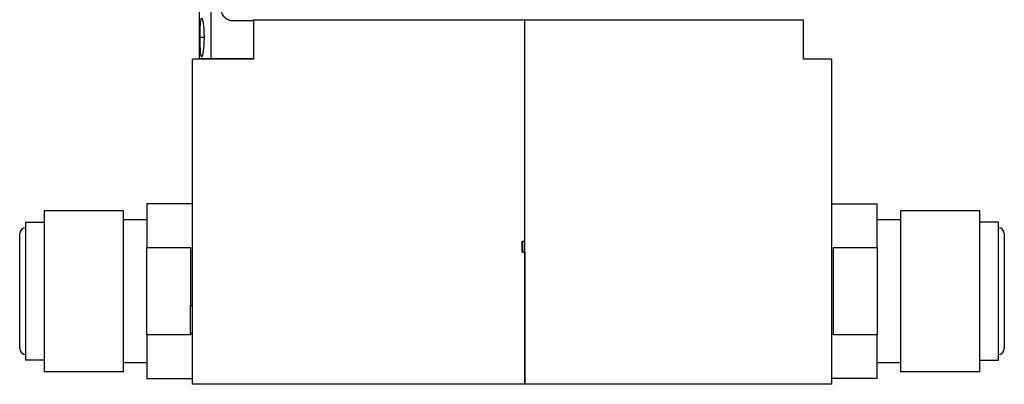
# Model space of a CAD drawing. Header units: inches. Extents: x 18.5 to 43.7, y 16.1 to 31.4.
# Tile 4 of 23: x 24.4 to 29.7, y 19.9 to 21.9. Entities that reach past the tile are written whole.
import ezdxf

# ---------------------------------------------------------------- set-up
doc = ezdxf.new("R2010")
doc.units = ezdxf.units.IN
doc.header["$LTSCALE"] = 4
doc.header["$MEASUREMENT"] = 0

msp = doc.modelspace()

# ---------------------------------------------------------------- linework, layer by layer
at = {"color": 7, "linetype": 'Continuous', "lineweight": 25}
for p, q in [((25.4178, 21.6962), (25.4178, 25.3682)), ((25.3542, 22.1337), (25.3542, 21.6962)), ((25.6458, 21.8972), (25.5358, 21.8972)), ((25.6458, 21.9032), (25.6458, 21.9044)), ((25.6458, 21.9032), (25.6458, 21.6922)), ((25.6458, 21.9032), (27.1018, 21.9032)), ((27.1018, 19.9462), (27.1018, 21.9032)), ((27.1018, 21.9032), (28.5978, 21.9032)), ((27.1018, 20.7152), (27.1018, 21.9032)), ((28.5978, 21.6922), (28.5978, 21.9032)), ((25.3178, 19.9462), (25.3178, 21.6922)), ((25.6458, 21.6922), (25.3178, 21.6922)), ((25.4178, 21.6962), (25.6458, 21.6962)), ((28.7478, 21.6922), (28.5978, 21.6922)), ((28.7478, 21.6922), (28.7478, 19.9462)), ((24.5228, 20.8785), (24.5228, 20.0138)), ((24.5228, 20.8785), (24.9478, 20.8785)), ((24.9478, 20.0138), (24.9478, 20.8785)), ((25.0728, 20.9149), (25.0728, 20.6805)), ((25.3178, 20.9149), (25.0728, 20.9149)), ((28.7478, 20.9149), (28.9928, 20.9149)), ((28.9928, 20.68), (28.9928, 20.9149)), ((29.1178, 20.8785), (29.5428, 20.8785)), ((29.1178, 20.8785), (29.1178, 20.0138)), ((29.5428, 20.0138), (29.5428, 20.8785)), ((25.0728, 20.8292), (24.9478, 20.8292)), ((29.1178, 20.8292), (28.9928, 20.8292)), ((24.4228, 20.8167), (24.5228, 20.8167)), ((24.4228, 20.8167), (24.4228, 20.0757)), ((29.6428, 20.8167), (29.5428, 20.8167)), ((29.6428, 20.0757), (29.6428, 20.8167)), ((27.0868, 20.7152), (27.1018, 20.7152)), ((27.0868, 20.6552), (27.0868, 20.7152)), ((27.0868, 20.7152), (27.1018, 20.7152)), ((27.0918, 20.6552), (27.0918, 20.7152)), ((25.0728, 20.6805), (25.3078, 20.6805)), ((25.0728, 20.2119), (25.0728, 20.6805)), ((25.3078, 20.6805), (25.3078, 20.3702)), ((28.7578, 20.68), (28.9928, 20.68)), ((28.7578, 20.2123), (28.7578, 20.68)), ((28.9928, 20.68), (28.9928, 20.2123)), ((27.1018, 20.6552), (27.0868, 20.6552)), ((27.0868, 20.6552), (27.1018, 20.6552)), ((27.1018, 20.6552), (27.1018, 19.9462)), ((25.3078, 20.2204), (25.3078, 20.3702)), ((25.3078, 20.3702), (25.3178, 20.3702)), ((25.0728, 20.2119), (25.0728, 19.9774)), ((25.3078, 20.2119), (25.0728, 20.2119)), ((25.3178, 20.2204), (25.3078, 20.2204)), ((25.3078, 20.2204), (25.3078, 20.2119)), ((28.9928, 20.2123), (28.7578, 20.2123)), ((28.9928, 19.9774), (28.9928, 20.2123)), ((24.5228, 20.0757), (24.4228, 20.0757)), ((24.9478, 20.0632), (25.0728, 20.0632)), ((28.9928, 20.0632), (29.1178, 20.0632)), ((29.5428, 20.0757), (29.6428, 20.0757)), ((24.9478, 20.0138), (24.5228, 20.0138)), ((25.0728, 19.9774), (25.3178, 19.9774)), ((28.9928, 19.9774), (28.7478, 19.9774)), ((29.5428, 20.0138), (29.1178, 20.0138)), ((27.1018, 19.9462), (25.3178, 19.9462)), ((28.7478, 19.9462), (27.1018, 19.9462))]:
    msp.add_line(p, q, dxfattribs=at)
at = {"color": 8, "linetype": 'Continuous', "lineweight": 25}
msp.add_line((25.38, 21.8082), (25.359, 21.8082), dxfattribs=at)
at = {"color": 7, "linetype": 'Continuous', "lineweight": 25}
for centre, start, end in [((24.4228, 20.7542), 90, 180), ((29.6428, 20.7542), 0, 90), ((24.4228, 20.1382), 180, 270), ((29.6428, 20.1382), 270, 0)]:
    msp.add_arc(centre, 0.032, start, end, dxfattribs=at)
for points, knots in [([(25.5358, 21.8972), (25.5342, 21.8972), (25.531, 21.8973), (25.5263, 21.8978), (25.5217, 21.8987), (25.5171, 21.9), (25.51, 21.9024), (25.5009, 21.9071), (25.4909, 21.9153), (25.4827, 21.9253), (25.4776, 21.9354), (25.4746, 21.9445), (25.4731, 21.9523), (25.4729, 21.9575), (25.4728, 21.9602)], [0, 0, 0, 0, 0.048252, 0.096121, 0.143882, 0.191812, 0.240184, 0.369916, 0.500046, 0.629763, 0.759908, 0.840056, 0.919657, 1, 1, 1, 1]), ([(25.359, 21.8082), (25.359, 21.815), (25.359, 21.8216), (25.3592, 21.8348), (25.3593, 21.8413), (25.3597, 21.8538), (25.3599, 21.8597), (25.3604, 21.8709), (25.3607, 21.8763), (25.3614, 21.8858), (25.3617, 21.8901), (25.3626, 21.8977), (25.3631, 21.9009), (25.3642, 21.9061), (25.3648, 21.9081), (25.366, 21.9107), (25.3667, 21.9114), (25.3681, 21.9114), (25.3688, 21.9107), (25.3702, 21.908), (25.371, 21.906), (25.3724, 21.9008), (25.3732, 21.8976), (25.3746, 21.8901), (25.3752, 21.8858), (25.3765, 21.8761), (25.377, 21.8709), (25.3781, 21.8598), (25.3785, 21.8538), (25.3792, 21.8413), (25.3795, 21.8349), (25.3799, 21.8218), (25.38, 21.815), (25.38, 21.8082)], [0, 0, 0, 0, 0.0625, 0.0625, 0.125, 0.125, 0.1875, 0.1875, 0.25, 0.25, 0.3125, 0.3125, 0.375, 0.375, 0.4375, 0.4375, 0.5, 0.5, 0.5625, 0.5625, 0.625, 0.625, 0.6875, 0.6875, 0.75, 0.75, 0.8125, 0.8125, 0.875, 0.875, 0.9375, 0.9375, 1, 1, 1, 1]), ([(25.3683, 21.7054), (25.3676, 21.7048), (25.3669, 21.7049), (25.3655, 21.7065), (25.3648, 21.7081), (25.3636, 21.7127), (25.3631, 21.7157), (25.3621, 21.7231), (25.3616, 21.7274), (25.3609, 21.737), (25.3605, 21.7424), (25.36, 21.754), (25.3597, 21.7602), (25.3594, 21.7733), (25.3592, 21.7801), (25.3591, 21.794), (25.359, 21.801), (25.359, 21.8082)], [0, 0, 0, 0, 0.125, 0.125, 0.25, 0.25, 0.375, 0.375, 0.5, 0.5, 0.625, 0.625, 0.75, 0.75, 0.875, 0.875, 1, 1, 1, 1]), ([(25.38, 21.8082), (25.38, 21.8018), (25.3799, 21.7955), (25.3796, 21.7831), (25.3793, 21.7769), (25.3787, 21.765), (25.3783, 21.7594), (25.3774, 21.7486), (25.3768, 21.7434), (25.3757, 21.734), (25.3751, 21.7298), (25.3738, 21.7221), (25.3731, 21.7187), (25.3718, 21.713), (25.3711, 21.7107), (25.3697, 21.7072), (25.369, 21.706), (25.3683, 21.7054)], [0, 0, 0, 0, 0.125, 0.125, 0.25, 0.25, 0.375, 0.375, 0.5, 0.5, 0.625, 0.625, 0.75, 0.75, 0.875, 0.875, 1, 1, 1, 1]), ([(24.3908, 20.1382), (24.3908, 20.1382), (24.3908, 20.1383), (24.3908, 20.1389), (24.3908, 20.14), (24.3908, 20.1414), (24.3908, 20.1443), (24.3908, 20.1497), (24.3908, 20.1595), (24.3908, 20.1722), (24.3908, 20.1934), (24.3908, 20.2268), (24.3908, 20.2761), (24.3908, 20.3313), (24.3908, 20.3887), (24.3908, 20.4462), (24.3908, 20.5037), (24.3908, 20.5611), (24.3908, 20.6163), (24.3908, 20.6655), (24.3908, 20.699), (24.3908, 20.7201), (24.3908, 20.7329), (24.3908, 20.7427), (24.3908, 20.7487), (24.3908, 20.7521), (24.3908, 20.7538), (24.3908, 20.7541), (24.3908, 20.7542)], [0, 0, 0, 0, 0.0116741, 0.0233264, 0.0349726, 0.0466284, 0.0583094, 0.0891948, 0.1201015, 0.1522746, 0.1844691, 0.2501183, 0.3157676, 0.3800526, 0.4417717, 0.5000028, 0.5582339, 0.6199531, 0.6842381, 0.7498874, 0.8155366, 0.8477097, 0.8799042, 0.9107896, 0.9416963, 0.9611382, 0.9805485, 1, 1, 1, 1]), ([(29.6748, 20.7542), (29.6748, 20.7541), (29.6748, 20.7541), (29.6748, 20.7534), (29.6748, 20.7524), (29.6748, 20.751), (29.6748, 20.7481), (29.6748, 20.7427), (29.6748, 20.7329), (29.6748, 20.7201), (29.6748, 20.699), (29.6748, 20.6655), (29.6748, 20.6163), (29.6748, 20.5611), (29.6748, 20.5037), (29.6748, 20.4462), (29.6748, 20.3887), (29.6748, 20.3313), (29.6748, 20.2761), (29.6748, 20.2268), (29.6748, 20.1934), (29.6748, 20.1722), (29.6748, 20.1595), (29.6748, 20.1497), (29.6748, 20.1437), (29.6748, 20.1403), (29.6748, 20.1385), (29.6748, 20.1383), (29.6748, 20.1382)], [0, 0, 0, 0, 0.011674, 0.023326, 0.034973, 0.046628, 0.058309, 0.089195, 0.120101, 0.152275, 0.184469, 0.250118, 0.315768, 0.380053, 0.441772, 0.500003, 0.558234, 0.619953, 0.684238, 0.749887, 0.815537, 0.84771, 0.879904, 0.91079, 0.941696, 0.961138, 0.980549, 1, 1, 1, 1])]:
    msp.add_open_spline(points, degree=3, knots=knots, dxfattribs=at)
msp.add_open_spline([(25.3542, 21.6962), (25.3542, 21.6962), (25.3756, 21.6962), (25.4178, 21.6962)], degree=3, dxfattribs=at)

doc.saveas('drawing.dxf')
